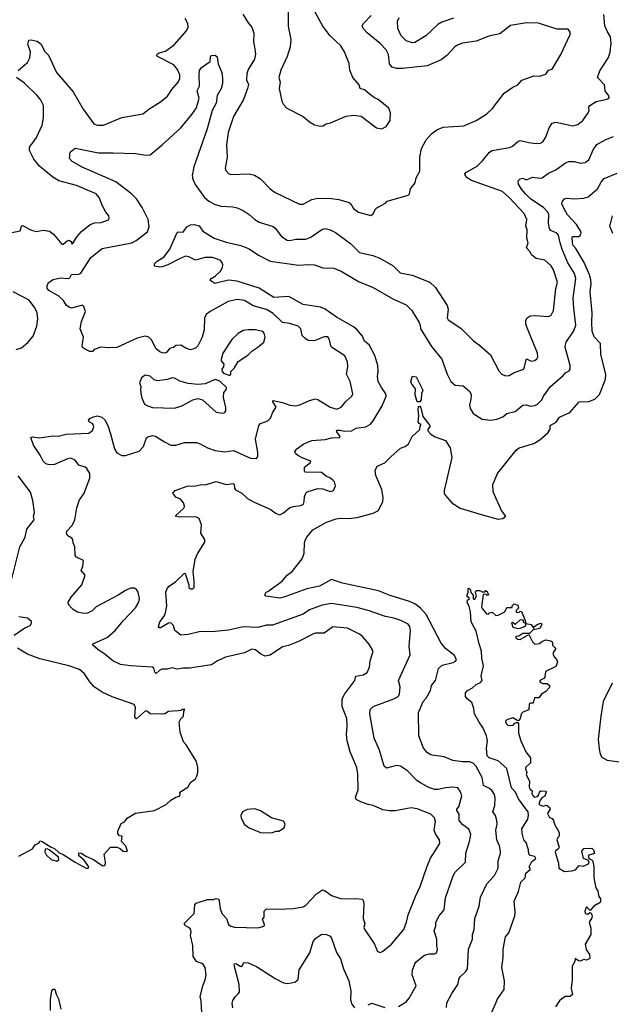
# Model space of a CAD drawing. Extents: x 1863017 to 1989460, y 394564 to 532820.
# Tile 97 of 213: x 1919431 to 1924258, y 483105 to 491136. Entities that reach past the tile are written whole.
import ezdxf

# ---------------------------------------------------------------- set-up
doc = ezdxf.new("R2010")
doc.units = 0

msp = doc.modelspace()

# ---------------------------------------------------------------- linework, layer by layer
at = {"layer": '0CON10XD'}
for points in [[(1921623.1, 491205), (1921623.1, 491083.1), (1921644.4, 490975), (1921638.1, 490915), (1921614.3, 490835), (1921562.5, 490725), (1921546, 490665), (1921556, 490625), (1921548.8, 490575), (1921570.7, 490470.7), (1921582.5, 490445), (1921610, 490415), (1921745, 490347.5), (1921795, 490302.5), (1921837, 490277), (1921885, 490267.5), (1921905, 490270), (1921932.3, 490287.7), (1921965.9, 490294.1), (1922095, 490350), (1922155, 490358), (1922217.7, 490347.7), (1922342.5, 490255), (1922385, 490246.7), (1922422.5, 490265), (1922453.3, 490315), (1922456.2, 490375), (1922443.3, 490415), (1922355, 490486.2), (1922325, 490498.8), (1922281.7, 490531.7), (1922244.1, 490564.1), (1922210, 490575), (1922200, 490605), (1922150, 490665), (1922124.2, 490725), (1922118.3, 490778.3), (1922080.8, 490875), (1922051.7, 490921.7), (1921964, 491005), (1921903.4, 491083.4), (1921812.1, 491252.1)], [(1919418.8, 490721.2), (1919494.5, 490785.5), (1919515.5, 490824.5), (1919518.6, 490875), (1919496.7, 490935), (1919505, 490970), (1919525, 490972.5), (1919575, 490960), (1919605.6, 490935.6), (1919635, 490880), (1919665.5, 490845.5), (1919730.8, 490705), (1919867.2, 490547.2), (1919948.6, 490405), (1919971.4, 490375), (1920035.6, 490285.6), (1920065, 490274.4), (1920115, 490274.4), (1920265, 490337.1), (1920435, 490367.5), (1920483.8, 490405), (1920581.2, 490465), (1920638.3, 490511.7), (1920673.2, 490566.8), (1920725, 490626.7), (1920737.1, 490655), (1920736.7, 490685), (1920719.4, 490729.4), (1920688.3, 490768.3), (1920557.1, 490835), (1920547.8, 490845), (1920552.5, 490855), (1920570, 490865), (1920620.2, 490879.8), (1920695, 490934.4), (1920791.1, 491045), (1920805.6, 491075), (1920804.4, 491105), (1920780.6, 491145)], [(1922754.1, 484224.1), (1922782.4, 484297.6), (1922858.1, 484415), (1922857.1, 484445), (1922824.5, 484495), (1922812.7, 484525), (1922823.6, 484595), (1922816, 484626), (1922785.8, 484655), (1922675, 484698.9), (1922625, 484705.8), (1922495, 484681.9), (1922445, 484682.9), (1922395, 484691.4), (1922315, 484727.5), (1922275, 484734), (1922215, 484756), (1922176.2, 484776.2), (1922172, 484795), (1922193.1, 484855), (1922191.1, 484985), (1922182.5, 485035), (1922126.5, 485165), (1922102.7, 485255), (1922097.3, 485305), (1922104.5, 485374.5), (1922100, 485435), (1922062.7, 485535), (1922063.1, 485596.9), (1922083.8, 485636.2), (1922166.2, 485745), (1922175, 485782.5), (1922235, 485791.4), (1922265, 485810), (1922285.6, 485855), (1922290, 485905), (1922313.6, 485973.6), (1922311.7, 485991.7), (1922282.3, 486042.3), (1922228.8, 486105), (1922205, 486124), (1922105, 486171.4), (1921987.3, 486182.7), (1921915, 486131.9), (1921845, 486131.9), (1921823.3, 486125), (1921705, 486063.1), (1921625, 486031.9), (1921575, 486020.6), (1921475, 485952.9), (1921435, 485945.4), (1921399.7, 485959.7), (1921355, 485995.6), (1921325, 486001.1), (1921265, 485972.5), (1921110, 485935), (1921045, 485905.7), (1920995, 485874.4), (1920815.8, 485845.8), (1920765, 485845.7), (1920715, 485837.5), (1920675, 485848.1), (1920635, 485837.5), (1920595, 485839.4), (1920575, 485830.6), (1920545, 485804.2), (1920535, 485812.5), (1920527, 485847), (1920515, 485855.8), (1920335, 485864.2), (1920255, 485876), (1920191.2, 485905), (1920128.3, 485958.3), (1920068.7, 485998.7), (1920028.8, 486035), (1920028.8, 486045), (1920145, 486095.8), (1920210.8, 486155), (1920276.4, 486233.6), (1920375, 486338), (1920404.5, 486385.5), (1920407.8, 486415), (1920398.6, 486465), (1920385, 486488.8), (1920368.8, 486498.8), (1920335, 486498), (1920295, 486480.8), (1920235, 486441.2), (1920055, 486346.7), (1920023.3, 486315), (1919985, 486294.2), (1919955, 486292), (1919902.3, 486302.3), (1919867.5, 486325), (1919837.5, 486355), (1919827.5, 486375), (1919827.5, 486385), (1919852.5, 486425), (1919937.5, 486525), (1919966.7, 486605), (1919933.3, 486643.3), (1919948, 486675), (1919952.5, 486725), (1919895, 486752.5), (1919883.3, 486765), (1919880.8, 486835), (1919867.7, 486867.7), (1919865.8, 486895.8), (1919857.5, 486907.5), (1919825, 486926.7), (1919813.8, 486945), (1919816.2, 486965), (1919859.1, 487010.9), (1919880.6, 487055), (1919898.1, 487155), (1919911.4, 487195), (1919917.5, 487215), (1919957.5, 487275), (1920003.3, 487395), (1920003.3, 487435), (1919980, 487475), (1919965, 487486.7), (1919915, 487503.3), (1919885, 487543.8), (1919848.8, 487558.8), (1919822.5, 487555), (1919715, 487508.6), (1919675, 487505.7), (1919645, 487514), (1919622.5, 487535), (1919597.5, 487585), (1919544, 487665), (1919523, 487727), (1919535, 487732.5), (1919593.9, 487723.9), (1919705, 487741.9), (1919745, 487738.9), (1919810, 487755), (1919995, 487764.2), (1920025.6, 487784.4), (1920037.5, 487815), (1920028.8, 487838.8), (1919997, 487857), (1919993, 487867), (1920005, 487882.5), (1920025, 487893.8), (1920065, 487904), (1920102.5, 487895), (1920125, 487873.3), (1920151.4, 487825), (1920171.2, 487758.8), (1920204.5, 487634.5), (1920225, 487604.2), (1920265, 487580.8), (1920295, 487580), (1920405, 487617.1), (1920442.9, 487655), (1920466, 487725), (1920475.7, 487734.3), (1920515, 487744.3), (1920538.3, 487738.3), (1920611.7, 487691.7), (1920665.8, 487665.8), (1920705, 487664.2), (1920775, 487685.8), (1920875, 487686), (1920905, 487677.5), (1920965, 487642.9), (1921025, 487623.1), (1921105, 487610.6), (1921175, 487621.4), (1921315, 487560), (1921363, 487557), (1921373.3, 487575), (1921373.8, 487605), (1921355.7, 487715), (1921382.5, 487825), (1921395, 487841.2), (1921455, 487864.2), (1921477.5, 487885), (1921495.6, 487934.4), (1921523.8, 487975), (1921493.8, 488025), (1921500.7, 488029.3), (1921575, 488012.6), (1921635, 487990.7), (1921683.5, 487986.5), (1921716.4, 487993.6), (1921795, 488028.6), (1921845, 488042.5), (1921865, 488038), (1921965, 487974.2), (1922019.7, 487960.3), (1922054.4, 487975.6), (1922095.5, 488024.5), (1922140, 488065), (1922150, 488085), (1922127.1, 488185), (1922098.1, 488245), (1922108.5, 488305), (1922106.7, 488345), (1922082.8, 488392.8), (1921975.7, 488465), (1921968.6, 488475), (1921958.6, 488525), (1921945, 488548), (1921915, 488550), (1921835, 488516.9), (1921785, 488520), (1921757.2, 488537.2), (1921735, 488561.2), (1921725.6, 488615.6), (1921702.5, 488635), (1921635, 488656.5), (1921575, 488665.7), (1921499.9, 488739.9), (1921445, 488771.3), (1921335, 488800.9), (1921264.7, 488844.7), (1921205, 488852.5), (1921133.1, 488836.9), (1920985, 488756.5), (1920955.7, 488735), (1920939.4, 488705), (1920935.6, 488605), (1920920.6, 488545), (1920885, 488476), (1920865, 488455.8), (1920845, 488447.5), (1920825, 488444.3), (1920785.6, 488455.6), (1920745, 488482), (1920705, 488478.8), (1920685, 488462.5), (1920655, 488453.3), (1920632.5, 488425), (1920615, 488416.2), (1920595, 488417.5), (1920575, 488426), (1920545, 488452), (1920507.1, 488525), (1920485, 488545.6), (1920455, 488555.7), (1920389.3, 488539.3), (1920225, 488460.8), (1920155, 488458.6), (1920093.9, 488466.1), (1920040, 488445), (1920025, 488430), (1920005, 488430), (1919965, 488447.5), (1919945, 488462.5), (1919940, 488475), (1919952.5, 488545), (1919925.8, 488615), (1919935.5, 488674.5), (1919968, 488755), (1919956.1, 488796.1), (1919945, 488807.5), (1919855, 488784.2), (1919835, 488790), (1919813.8, 488805), (1919788.8, 488845), (1919751.7, 488881.7), (1919668.3, 488928.3), (1919655.7, 488945), (1919655.6, 488965), (1919667.5, 488992.5), (1919705, 489015.8), (1919765, 489030), (1919826.2, 489023.8), (1919839.3, 489030.7), (1919855, 489056.7), (1919915, 489060), (1919930.5, 489069.5), (1920010.6, 489195), (1920105, 489269.4), (1920346, 489315), (1920380.8, 489335), (1920473.6, 489406.4), (1920488.8, 489445), (1920479.6, 489505), (1920430.4, 489605), (1920383.6, 489675), (1920343.5, 489715), (1920214.6, 489814.6), (1919942.3, 489932.3), (1919858.3, 489978.3), (1919836.7, 490005), (1919843.9, 490056.1), (1919885, 490088), (1920075, 490048.6), (1920195, 490049.2), (1920375, 490044.2), (1920460.2, 490030.2), (1920495, 490034.5), (1920595, 490114.4), (1920745, 490254.3), (1920836.6, 490363.4), (1920872.8, 490417.2), (1920895.8, 490495), (1920879.2, 490555), (1920898.8, 490595), (1920894.5, 490685), (1920898.7, 490721.3), (1920915, 490746), (1920985.8, 490794.2), (1920987, 490833), (1920995, 490842.5), (1921025, 490846.7), (1921041.7, 490831.7), (1921051.2, 490775), (1921079.4, 490705), (1921086.5, 490655), (1921085.5, 490615), (1921075.4, 490574.6), (1921043.4, 490516.6), (1921034.4, 490455), (1921002.1, 490395), (1920962.1, 490245), (1920852.7, 489935), (1920839.1, 489865), (1920842.9, 489835), (1920862.1, 489792.1), (1920939.4, 489685), (1920975, 489654.5), (1921025, 489628.1), (1921075, 489615.6), (1921169.7, 489609.7), (1921205, 489602), (1921255, 489579.2), (1921305, 489546.9), (1921351.2, 489505), (1921385.5, 489485.5), (1921498.7, 489448.7), (1921515.5, 489435.5), (1921567.4, 489367.4), (1921615, 489338.1), (1921635.6, 489334.4), (1921685, 489346.9), (1921765, 489344.5), (1921806.8, 489363.2), (1921895.6, 489424.4), (1921925, 489431.4), (1921965, 489422.9), (1922008.9, 489398.9), (1922130.2, 489310.2), (1922205, 489235.8), (1922312.4, 489212.4), (1922369.8, 489189.8), (1922478, 489128), (1922535, 489072), (1922633.2, 489053.2), (1922778.8, 488995), (1922825, 488952), (1922920, 488805), (1922925.8, 488775), (1922920, 488705), (1922927.2, 488687.2), (1923030.3, 488620.3), (1923135, 488516), (1923182.1, 488482.1), (1923272, 488402), (1923341.3, 488271.3), (1923365, 488244), (1923395, 488230.8), (1923425.5, 488234.5), (1923465, 488257.5), (1923545, 488284.3), (1923565, 488370), (1923605, 488350), (1923635, 488355.8), (1923650.9, 488369.1), (1923657.5, 488385), (1923657.1, 488415), (1923566, 488635), (1923560, 488655), (1923561.2, 488685), (1923572.5, 488705), (1923595, 488720), (1923635, 488723.8), (1923745, 488714.5), (1923767.1, 488725), (1923786.9, 488765), (1923805.4, 488944.6), (1923817.8, 488995), (1923786.5, 489095), (1923767, 489127), (1923715, 489174), (1923645, 489188.8), (1923608.8, 489215), (1923594, 489245), (1923567.5, 489275), (1923578.6, 489315), (1923568.1, 489355), (1923570.9, 489420.9), (1923561.9, 489455), (1923568.6, 489505), (1923547.1, 489555), (1923425, 489685.5), (1923370, 489735), (1923116.2, 489825), (1923075, 489851.2), (1923063.3, 489875), (1923071.7, 489888.3), (1923165, 489942.2), (1923208.1, 489985), (1923264.6, 490055.4), (1923285, 490070), (1923426.3, 490093.7), (1923452, 490105), (1923495, 490142.5), (1923515, 490150), (1923585, 490132.9), (1923645.8, 490125.8), (1923681.2, 490128.8), (1923699.7, 490140.3), (1923725, 490178.8), (1923751.1, 490255), (1923775, 490292), (1923805, 490299.2), (1923945, 490270.6), (1923985, 490281.9), (1924025.7, 490315), (1924069.2, 490375), (1924076.9, 490395), (1924076, 490425), (1924084, 490435), (1924135, 490468), (1924210, 490485), (1924236.1, 490493.9), (1924239.3, 490500.7), (1924236.7, 490515), (1924208.8, 490555), (1924202, 490605), (1924146.2, 490665), (1924165, 490717.5), (1924235, 490827.5), (1924250, 490875), (1924256.9, 490945), (1924251.9, 490995), (1924223, 491043), (1924206.5, 491085), (1924197.8, 491177.8)], [(1921251.7, 491181.7), (1921295, 491110), (1921326, 491075), (1921341.4, 491025), (1921338.6, 490955), (1921348.9, 490898.9), (1921355.6, 490855), (1921346.9, 490815), (1921295, 490728.8), (1921283.3, 490695), (1921281.1, 490645), (1921297.8, 490607.8), (1921289.1, 490575), (1921257.8, 490485), (1921176.9, 490345), (1921133.3, 490215), (1921120, 490115), (1921123.1, 490015), (1921109.2, 489925), (1921112, 489905), (1921135, 489882), (1921155, 489872.5), (1921305, 489878.1), (1921347.2, 489867.2), (1921397, 489837), (1921474, 489755), (1921515, 489727.5), (1921715, 489632), (1921745, 489632), (1921815, 489670), (1921865, 489680), (1921975, 489678.1), (1922035, 489670), (1922120, 489645), (1922133.3, 489635), (1922155, 489596.7), (1922195, 489566.2), (1922295, 489537.5), (1922316.4, 489553.6), (1922331.7, 489588.3), (1922345, 489602.5), (1922415, 489640), (1922430, 489655), (1922555, 489690), (1922600, 489705), (1922612.5, 489715), (1922620, 489755), (1922656.7, 489805), (1922666.7, 489845), (1922695, 489900), (1922696, 490015), (1922710, 490085), (1922747.5, 490155), (1922795, 490208), (1922835, 490237.5), (1922885, 490260), (1923055, 490270), (1923156.7, 490315), (1923242.5, 490367.5), (1923285, 490410), (1923383, 490537), (1923453.9, 490586.1), (1923495.8, 490604.2), (1923527.7, 490642.3), (1923625, 490678.8), (1923675, 490676.2), (1923715, 490688.8), (1923726, 490694), (1923745, 490723.1), (1923775, 490733.3), (1923845, 490853.3), (1923921.2, 491015), (1923921.2, 491035), (1923905, 491058.8), (1923815, 491058.9), (1923665, 491106.9), (1923565, 491111.5), (1923435, 491088.6), (1923348.8, 491021.2), (1923259.4, 491000.6), (1923155, 490961.1), (1923045, 490944.3), (1923008.7, 490931.3), (1922982, 490915), (1922915, 490842.9), (1922870.9, 490809.1), (1922755, 490758.5), (1922555, 490736.9), (1922505, 490738.8), (1922469.3, 490749.3), (1922449.4, 490775), (1922441.1, 490851.1), (1922421.3, 490891.3), (1922372.2, 490942.2), (1922265, 491030), (1922234.4, 491065), (1922225.7, 491085), (1922235.4, 491104.6), (1922298.8, 491171.2)], [(1922971.9, 491148.1), (1922875, 491116.7), (1922843.8, 491096.2), (1922746.3, 491003.7), (1922655, 490949.2), (1922635.9, 490945.9), (1922585, 490964.2), (1922544.3, 491005), (1922516, 491065), (1922514, 491124), (1922528, 491155)], [(1919355, 489398.1), (1919435.8, 489414.2), (1919445, 489452.5), (1919453.3, 489456.7), (1919528.8, 489418.8), (1919565, 489409.2), (1919625, 489418), (1919675, 489411.2), (1919707, 489387), (1919774.1, 489304.1), (1919785, 489303.8), (1919818.1, 489331.9), (1919835, 489337.3), (1919853.1, 489325), (1919855, 489310), (1919865, 489311.2), (1919896.7, 489365), (1919935, 489408.6), (1920005.6, 489464.4), (1920041.3, 489478.7), (1920095, 489482.9), (1920135, 489494), (1920155.8, 489504.2), (1920162.5, 489515), (1920158.8, 489535), (1920134.2, 489565), (1920106.4, 489616.4), (1920078.9, 489685), (1920055, 489715.6), (1919895, 489784.4), (1919751.2, 489821.2), (1919701.9, 489851.9), (1919591.9, 489941.9), (1919547.6, 489997.6), (1919510.2, 490070.2), (1919511.1, 490095), (1919535, 490130), (1919568.5, 490175), (1919615.5, 490275), (1919626.9, 490335), (1919624.6, 490435), (1919600.4, 490485), (1919571.5, 490521.5), (1919469.5, 490619.5), (1919406.7, 490665)], [(1923866.7, 488235), (1923885, 488255.6), (1923915, 488272.5), (1923921.4, 488285), (1923921.1, 488315), (1923882.9, 488465), (1923884.3, 488485), (1923890.6, 488505), (1923953.1, 488596.9), (1923968.9, 488645), (1923951.6, 488781.6), (1923948.1, 488865), (1923969.7, 489025), (1923956.7, 489066.7), (1923903.8, 489153.8), (1923859.2, 489255), (1923840, 489315), (1923828.5, 489378.5), (1923813.7, 489393.7), (1923765.4, 489415.4), (1923753.3, 489433.3), (1923746.8, 489475), (1923748.5, 489545), (1923741.5, 489565), (1923705, 489603.3), (1923602.5, 489672.5), (1923557.1, 489715), (1923525, 489752.5), (1923500.6, 489795), (1923499.5, 489820.5), (1923515, 489838.8), (1923535, 489842), (1923565, 489828.8), (1923615, 489852.5), (1923674.5, 489844.5), (1923695, 489847.1), (1923745, 489884.3), (1923805, 489911.9), (1923885, 489969.2), (1923910.9, 489979.1), (1923955, 489979.1), (1924005.7, 489964.3), (1924045, 489971.4), (1924075, 489994), (1924110.6, 490075), (1924141.2, 490118.8), (1924212.4, 490157.6), (1924275, 490184.3)], [(1922957.2, 483192.8), (1923006, 483265), (1923016.1, 483313.9), (1923025, 483330), (1923069.7, 483370.3), (1923085.7, 483394.3), (1923094.2, 483554.2), (1923125.7, 483635), (1923125.7, 483674.3), (1923139.4, 483715), (1923144.1, 483804.1), (1923180, 483905), (1923191.3, 483978.7), (1923241.7, 484088.3), (1923305.6, 484155), (1923335.4, 484214.6), (1923334.3, 484275), (1923353.3, 484335), (1923353.6, 484355), (1923345.9, 484395.9), (1923325.5, 484445), (1923316.5, 484525), (1923328.2, 484575), (1923325.5, 484605), (1923314.3, 484645), (1923290.8, 484675), (1923307.1, 484725), (1923310.9, 484785), (1923305.5, 484815), (1923286.4, 484845), (1923264, 484865), (1923215, 484888.6), (1923204, 484955), (1923156.8, 485045), (1923135, 485068.8), (1923105, 485081.8), (1923045, 485081.5), (1922965, 485094.5), (1922895, 485122.2), (1922797.3, 485137.3), (1922775, 485145.8), (1922755, 485158), (1922725.8, 485195), (1922688, 485295), (1922684.4, 485485), (1922722.9, 485575), (1922748.9, 485601.1), (1922784, 485665), (1922791.9, 485705), (1922822.9, 485745), (1922847.6, 485842.4), (1922878.3, 485871.7), (1922968.3, 485891.7), (1922987.6, 485902.4), (1922994.2, 485915), (1922979.8, 485949.8), (1922906.3, 486006.3), (1922869.6, 486049.6), (1922747.3, 486285), (1922701.9, 486335), (1922655, 486370.5), (1922611.2, 486391.2), (1922455, 486440), (1922357.8, 486477.8), (1922065, 486538.9), (1921975, 486570), (1921878, 486515), (1921775, 486494.6), (1921595, 486428.1), (1921555, 486418.6), (1921440, 486435), (1921432.5, 486445), (1921443.3, 486465), (1921455, 486471.2), (1921572.9, 486555), (1921615, 486605.8), (1921654.4, 486635.6), (1921735, 486738.8), (1921753.6, 486785), (1921754.6, 486865), (1921760.1, 486889.9), (1921774, 486916), (1921824.2, 486975.8), (1921935, 487038.1), (1922014.6, 487065.4), (1922045, 487070.5), (1922115, 487066.4), (1922185, 487076.5), (1922315, 487109.4), (1922357.9, 487132.1), (1922392.9, 487205), (1922396.5, 487235), (1922385.5, 487305), (1922337.6, 487417.6), (1922332.4, 487457.6), (1922348.8, 487495), (1922409.8, 487520.2), (1922460.5, 487569.5), (1922538.3, 487641.7), (1922576.7, 487655), (1922602.5, 487675), (1922633.3, 487735), (1922697, 487793), (1922698.3, 487821.7), (1922707.5, 487835), (1922691.7, 487841.7), (1922682.5, 487855), (1922686.7, 487905), (1922681.2, 487955), (1922685, 487980), (1922695, 487982.5), (1922705, 487970), (1922720.5, 487900.5), (1922776.7, 487825), (1922776.7, 487815), (1922760, 487795), (1922761.7, 487781.7), (1922786.1, 487756.1), (1922822.3, 487732.3), (1922905, 487702.9), (1922944.5, 487644.5), (1922957.5, 487565), (1922895.7, 487295), (1922895.8, 487275), (1922905.8, 487255), (1922957.5, 487195), (1923025, 487151.4), (1923216.1, 487093.9), (1923335, 487062), (1923372.3, 487067.7), (1923397.5, 487085), (1923362, 487132), (1923294.1, 487284.1), (1923290.8, 487345), (1923328.9, 487435), (1923482, 487625), (1923506.8, 487643.2), (1923625, 487679.2), (1923675, 487710), (1923741.2, 487765), (1923760, 487795), (1923760, 487825), (1923806.9, 487853.1), (1923835, 487893.1), (1923919.1, 487930.9), (1923995, 488017.5), (1924075, 488022.9), (1924125, 488040), (1924162.4, 488077.6), (1924178.6, 488118.6), (1924210.5, 488205), (1924212.9, 488245), (1924173.4, 488405), (1924170.5, 488495), (1924119.4, 488549.4), (1924102.1, 488595), (1924098.2, 488665), (1924103.1, 488745), (1924084.7, 488915), (1924094.2, 488985), (1924091.6, 489015), (1924080.6, 489055), (1924035.7, 489155.7), (1923968.8, 489268.8), (1923947.5, 489295), (1923941.1, 489315), (1923938.5, 489361.5), (1923945, 489367.3), (1923992.2, 489367.8), (1924005, 489374.3), (1924011.2, 489395), (1924006.1, 489415), (1923975, 489466.5), (1923900.5, 489545), (1923872.7, 489592.7), (1923855.8, 489634.2), (1923860, 489655), (1923875, 489673.8), (1923895, 489680), (1923955, 489674.4), (1924035, 489679.4), (1924069.7, 489690.3), (1924145, 489755.7), (1924175, 489810), (1924199.7, 489840.3), (1924305, 489884.4)], [(1924265, 489536.7), (1924249.5, 489470.5), (1924243.8, 489455), (1924268.8, 489395)], [(1922523, 483087), (1922585, 483126), (1922610, 483155), (1922665.8, 483255), (1922634.2, 483345.8), (1922637, 483383), (1922654.2, 483435), (1922670, 483455), (1922735, 483505.8), (1922775, 483517.1), (1922815, 483516.2), (1922832.5, 483525), (1922839.2, 483550.8), (1922835.8, 483585), (1922834.3, 483635), (1922812.9, 483705), (1922825.7, 483745), (1922827.5, 483775), (1922854, 483825), (1922895.8, 483875), (1922905, 483972.5), (1922967.4, 484152.6), (1922985, 484182), (1923067.5, 484265), (1923072.5, 484337.5), (1923105, 484442.5), (1923111.1, 484491.1), (1923094.5, 484534.5), (1923048, 484568), (1923015.8, 484605), (1923017.5, 484655), (1922997.5, 484685), (1922998.6, 484695), (1923012.9, 484715), (1923039.4, 484805), (1923025, 484843.8), (1923005, 484871.2), (1922965, 484876.9), (1922905, 484871.1), (1922845, 484855.8), (1922815, 484856.9), (1922764.6, 484874.6), (1922700.2, 484910.2), (1922675, 484927.1), (1922595, 485010), (1922537.6, 485047.6), (1922505, 485051.4), (1922425, 485032), (1922405.7, 485045.7), (1922366.4, 485176.4), (1922324.2, 485275), (1922288.1, 485475), (1922292.1, 485507.9), (1922315, 485533.8), (1922485, 485595.8), (1922518.8, 485615), (1922530.8, 485635), (1922534.4, 485695), (1922521.4, 485745), (1922617.5, 485955), (1922608.6, 486025), (1922618.5, 486155), (1922615.6, 486185), (1922600, 486205), (1922540, 486235), (1922485, 486254.4), (1922415, 486266.7), (1922275, 486316.5), (1922182.3, 486342.3), (1921975, 486374.5), (1921899.4, 486360.6), (1921795, 486321.9), (1921745, 486287.8), (1921495, 486197.8), (1921445, 486198.1), (1921375, 486177.5), (1921255, 486184.5), (1921135, 486155.5), (1921025, 486145.5), (1920895, 486142.5), (1920805, 486121.5), (1920745.5, 486115.5), (1920698.1, 486155), (1920685.6, 486195.6), (1920665, 486216.2), (1920645, 486213.8), (1920580, 486175), (1920570, 486175), (1920563.9, 486183.9), (1920575, 486223.3), (1920610.5, 486269.5), (1920622, 486298), (1920632.5, 486355), (1920624.4, 486465), (1920635.7, 486495), (1920650.8, 486515), (1920706.4, 486553.6), (1920775, 486620), (1920785, 486610), (1920812.5, 486525), (1920812.5, 486505), (1920825, 486492.5), (1920845, 486492.5), (1920856.1, 486503.9), (1920856.2, 486555), (1920846, 486635), (1920862, 486735), (1920881.7, 486778.3), (1920942.5, 486875), (1920942.5, 486895), (1920908, 486948), (1920914.3, 487015), (1920895, 487066.2), (1920869.7, 487079.7), (1920739.3, 487079.3), (1920700, 487085), (1920772.5, 487155), (1920776.7, 487166.7), (1920767.5, 487195), (1920742.5, 487225), (1920705, 487242.5), (1920680, 487275), (1920700, 487295), (1920805, 487334), (1920855, 487332), (1920914.1, 487344.1), (1920945, 487342), (1921035, 487368.1), (1921115, 487344.3), (1921173.3, 487353.3), (1921182.5, 487345), (1921183.3, 487315), (1921192.3, 487302.3), (1921245, 487273.8), (1921291.3, 487231.3), (1921345, 487200), (1921475, 487143.8), (1921525, 487107.5), (1921555, 487097.5), (1921585, 487113.3), (1921635, 487156), (1921665, 487166), (1921725, 487173.3), (1921745.9, 487184.1), (1921753.3, 487205), (1921753.8, 487245), (1921765.9, 487274.1), (1921777.5, 487285), (1921865, 487311.2), (1921905, 487310), (1921965, 487288.8), (1921992.5, 487295), (1922007.1, 487335), (1921999.2, 487365), (1921985, 487380), (1921966.2, 487396.2), (1921931.5, 487411.5), (1921895, 487442.9), (1921763.8, 487445), (1921753.8, 487455), (1921754.2, 487485), (1921804, 487525), (1921806, 487535), (1921735, 487561.2), (1921701.7, 487581.7), (1921683.3, 487595), (1921676.7, 487615), (1921693.3, 487635), (1921750, 487675), (1921815.9, 487704.1), (1921925, 487712.5), (1921974.4, 487725.6), (1922041.7, 487728.3), (1922046, 487735), (1922017.8, 487775), (1922016, 487785), (1922021.5, 487788.5), (1922045, 487789), (1922079, 487779), (1922138.3, 487781.7), (1922176.2, 487805), (1922255.5, 487814.5), (1922292.7, 487837.3), (1922315.8, 487864.2), (1922389.2, 487985), (1922420.8, 488065), (1922417.5, 488085), (1922382.2, 488135), (1922356.7, 488185), (1922349.4, 488225), (1922356.9, 488265), (1922354.4, 488315), (1922327.9, 488397.9), (1922283, 488483), (1922243.3, 488515), (1922229.5, 488555), (1922185, 488605.7), (1922155, 488629.4), (1922015, 488708.8), (1921923.8, 488775), (1921885, 488791.9), (1921745, 488813.6), (1921628.3, 488878.3), (1921505, 488871.1), (1921385.8, 488945.8), (1921205, 489002.5), (1921135, 489010), (1921023, 488983), (1920990, 489005), (1920986.7, 489015), (1920994.4, 489025.6), (1921025, 489044.2), (1921069.2, 489085), (1921086.5, 489113.5), (1921089.4, 489135), (1921084.5, 489154.5), (1921066.2, 489175), (1921005, 489197.1), (1920945, 489195.7), (1920865, 489174.2), (1920811.7, 489201.7), (1920785, 489205.8), (1920735, 489186), (1920640, 489135), (1920595, 489120), (1920575, 489116.7), (1920530, 489125), (1920532.5, 489145), (1920553.3, 489165), (1920609.5, 489200.5), (1920655.8, 489265), (1920715, 489400), (1920725, 489405.8), (1920765, 489403.8), (1920795, 489446.7), (1920826.1, 489463.9), (1920855, 489465.8), (1920896.2, 489455), (1920925, 489412), (1921017.5, 489355), (1921115, 489321.2), (1921235, 489294.3), (1921305, 489265.7), (1921378.8, 489215), (1921475.5, 489165.5), (1921705, 489134.5), (1921785, 489139.4), (1921835.7, 489135.7), (1921905, 489112.5), (1921995, 489108.1), (1922053.8, 489085), (1922195, 488999.4), (1922315, 488950.6), (1922475, 488859.5), (1922585, 488811.4), (1922630, 488765), (1922691.5, 488665), (1922700, 488645), (1922701.5, 488615), (1922719.4, 488585), (1922790.2, 488470.2), (1922876.4, 488366.4), (1922918.5, 488245), (1922948.1, 488185), (1922985, 488155.7), (1923050, 488150), (1923105, 488103.3), (1923115.8, 488075), (1923113, 488037), (1923100.8, 487995), (1923105.7, 487965.7), (1923132, 487925), (1923205, 487878.8), (1923275, 487869.2), (1923325, 487878.5), (1923373.2, 487896.8), (1923405, 487922.9), (1923475, 487940.8), (1923535, 487990.9), (1923564.2, 487994.2), (1923595, 487984.3), (1923635, 487990), (1923655, 487999.5), (1923690.6, 488035), (1923704.3, 488065), (1923761.4, 488145), (1923866.7, 488235)], [(1919403.9, 488446.1), (1919445, 488460), (1919497.6, 488502.4), (1919540.8, 488555), (1919571.1, 488635), (1919580, 488695), (1919573.6, 488745), (1919554.7, 488784.7), (1919509.1, 488849.1), (1919377.3, 488917.3)], [(1921145, 488234.3), (1921153.3, 488245), (1921153.9, 488266.1), (1921183.3, 488295), (1921215, 488348.8), (1921291.7, 488398.3), (1921325, 488432), (1921375.6, 488464.4), (1921424.1, 488505.9), (1921432.9, 488545), (1921425, 488580), (1921415, 488592), (1921353, 488607), (1921295, 488607.5), (1921255, 488600), (1921215, 488576.2), (1921161.7, 488528.3), (1921090, 488415), (1921074.2, 488365), (1921075, 488353.3), (1921097.5, 488325), (1921095.6, 488304.4), (1921080, 488285), (1921082.9, 488265), (1921095, 488253.5), (1921145, 488234.3)], [(1921085, 487927.5), (1921105, 487932.5), (1921112.5, 487945), (1921113, 487973), (1921093.8, 488055), (1921097.5, 488095), (1921115, 488117.5), (1921118.8, 488135), (1921065, 488186.9), (1921025, 488200), (1920944.5, 488165.5), (1920885, 488160), (1920805, 488167.8), (1920737, 488187), (1920695, 488212.5), (1920675.5, 488215.5), (1920635, 488201.4), (1920555, 488189.6), (1920528.1, 488198.1), (1920495, 488227.8), (1920454.3, 488235.7), (1920426, 488215), (1920408.8, 488175), (1920418.8, 488145), (1920416, 488115), (1920425, 488057.5), (1920450.9, 488000.9), (1920476.7, 487985), (1920515, 487973.3), (1920695, 487967.1), (1920753.6, 487986.4), (1920843.8, 488036.2), (1920885, 488046.9), (1920922, 488035), (1921035, 487933.8), (1921085, 487927.5)], [(1922695, 488020), (1922675, 488020), (1922657.5, 488075), (1922660, 488125), (1922628.3, 488168.3), (1922623.8, 488185), (1922635, 488227.5), (1922665, 488222.5), (1922720, 488115), (1922708.8, 488085), (1922706, 488035), (1922695, 488020)], [(1919367.8, 486575), (1919432.2, 486835), (1919475.7, 486915), (1919488.7, 486981.3), (1919548.6, 487055), (1919544.3, 487085), (1919553.1, 487115), (1919540, 487215), (1919520.8, 487280.8), (1919418.2, 487415)], [(1923273.3, 483015), (1923316.7, 483113.3), (1923327.5, 483145), (1923384.3, 483225.7), (1923387.5, 483295), (1923366.2, 483405), (1923376.5, 483485), (1923376.7, 483555), (1923394, 483655), (1923422.7, 483687.3), (1923471.9, 483825), (1923474.3, 483855), (1923464.3, 483945), (1923501.1, 484025), (1923520.4, 484099.6), (1923554.2, 484135), (1923562, 484175), (1923595, 484204), (1923595.7, 484215.7), (1923587.5, 484225), (1923609.3, 484270.7), (1923642, 484295), (1923635, 484310.8), (1923597.1, 484317.1), (1923585, 484330), (1923581.4, 484365), (1923564.2, 484425), (1923545.5, 484445.5), (1923531.3, 484501.3), (1923529.4, 484535), (1923576.2, 484615), (1923582.5, 484645), (1923580, 484675), (1923559.9, 484699.9), (1923501.5, 484781.5), (1923476.7, 484835), (1923445, 484870), (1923406.9, 485026.9), (1923335, 485090), (1923261.2, 485115), (1923245, 485131.2), (1923241.2, 485195), (1923248, 485255), (1923240.6, 485295), (1923211.3, 485361.3), (1923179.1, 485405), (1923143.1, 485475), (1923137, 485517), (1923120, 485565), (1923081.2, 485595), (1923068.8, 485615), (1923068, 485645), (1923083.8, 485665), (1923125, 485687.1), (1923155, 485711.9), (1923191.7, 485728.3), (1923204.2, 485745), (1923196.5, 485785), (1923214.5, 485865), (1923202.6, 485927.4), (1923199.6, 485985), (1923179.4, 486045), (1923156.9, 486146.9), (1923139.3, 486179.3), (1923114.3, 486225), (1923108.8, 486305), (1923098.8, 486348.8), (1923081.2, 486385), (1923085, 486400), (1923100, 486415), (1923080, 486435), (1923090, 486465), (1923090, 486495), (1923095, 486500), (1923110, 486485), (1923113, 486463), (1923131.7, 486441.7), (1923130, 486415), (1923135, 486410), (1923145, 486410), (1923157, 486433), (1923150, 486465), (1923155, 486480), (1923185, 486480), (1923205, 486470), (1923225, 486470), (1923235, 486480), (1923248.3, 486468.3), (1923251.7, 486451.7), (1923260, 486445), (1923245, 486440), (1923235, 486450), (1923211.7, 486448.3), (1923200, 486345), (1923203.6, 486333.6), (1923240.7, 486290.7), (1923255, 486287.5), (1923265, 486297.5), (1923285, 486302.5), (1923315, 486276.7), (1923335, 486277.5), (1923390, 486305), (1923405, 486340), (1923448.3, 486341.7), (1923450, 486355), (1923465, 486370), (1923495, 486360), (1923500, 486335), (1923483, 486317), (1923483, 486303), (1923505, 486300), (1923515, 486310), (1923525, 486307.5), (1923556.4, 486236.4), (1923560, 486210), (1923605, 486202.5), (1923625, 486170), (1923630, 486185), (1923657.5, 486205), (1923682.5, 486212.5), (1923692.5, 486205), (1923675, 486170), (1923621.7, 486158.3), (1923591.7, 486128.3), (1923535, 486130), (1923505, 486106.7), (1923480, 486105), (1923480, 486095), (1923495, 486082.5), (1923515, 486080), (1923585, 486120), (1923615, 486060), (1923635, 486043.3), (1923671.7, 486048.3), (1923690, 486065), (1923725, 486077.5), (1923765, 486070), (1923777.5, 486057.5), (1923777.5, 486035), (1923806.4, 486006.4), (1923782.5, 485975), (1923782.5, 485955), (1923793.3, 485935), (1923812.5, 485915), (1923820, 485895), (1923805, 485860), (1923721.7, 485818.3), (1923716.1, 485773.9), (1923707.5, 485762.5), (1923680.7, 485749.3), (1923672.5, 485735), (1923700.7, 485720.7), (1923735, 485720), (1923752.5, 485705), (1923755, 485690), (1923723, 485657), (1923687.5, 485635), (1923666.7, 485603.3), (1923632.5, 485605), (1923619.3, 485560.7), (1923595, 485560), (1923588.3, 485551.7), (1923585, 485507.5), (1923535, 485486.7), (1923524.2, 485475.8), (1923515.8, 485435), (1923505, 485420), (1923495, 485417.5), (1923455, 485440), (1923406.7, 485425), (1923396, 485414), (1923400.8, 485395), (1923415, 485382), (1923455, 485377.5), (1923472.3, 485397.7), (1923485, 485403.3), (1923495, 485402.5), (1923500, 485395), (1923502.2, 485315), (1923520.6, 485255), (1923561.2, 485165), (1923600, 485115), (1923598, 485075), (1923559.2, 485035), (1923557.1, 485025), (1923570, 484995), (1923564.2, 484975), (1923590, 484925), (1923588.1, 484875), (1923595, 484860), (1923613.3, 484845), (1923610.8, 484825), (1923621.4, 484805), (1923635, 484794.4), (1923655, 484798.6), (1923668, 484812), (1923673.4, 484836.6), (1923684.4, 484845.6), (1923722, 484842), (1923725.6, 484834.4)], [(1919386.7, 486115), (1919473.3, 486175), (1919516.2, 486195), (1919527.3, 486212.7), (1919527, 486227), (1919495, 486254), (1919425.6, 486265.6)], [(1923495, 486170), (1923515, 486173.8), (1923550, 486185), (1923560, 486195), (1923560, 486210), (1923545, 486220), (1923538.3, 486238.3), (1923515, 486240), (1923475, 486202.5), (1923455, 486220), (1923442.5, 486215), (1923455, 486180), (1923495, 486170)], [(1919425, 484313.3), (1919535, 484372.5), (1919557.5, 484405), (1919589.3, 484420.7), (1919595, 484436.7), (1919615, 484433.8), (1919687.4, 484387.4), (1919715, 484376.5), (1919752.1, 484342.1), (1919785, 484327.8), (1919885, 484263.1), (1919975, 484214), (1919990, 484215), (1919996.7, 484225), (1919953.9, 484283.9), (1919913.3, 484315), (1919915, 484340), (1919935, 484336.7), (1919972.3, 484312.3), (1920033.3, 484285), (1920105, 484236), (1920115.6, 484234.4), (1920127.8, 484242.2), (1920130.6, 484265), (1920120, 484330), (1920172.5, 484385), (1920226.7, 484386.7), (1920253, 484373), (1920275, 484352.5), (1920305, 484350), (1920310, 484355), (1920297.5, 484395), (1920263, 484433), (1920267.5, 484475), (1920245, 484477.5), (1920231.2, 484495), (1920232.7, 484517.3), (1920260.5, 484579.5), (1920286.4, 484593.6), (1920307, 484623), (1920375, 484663.3), (1920530, 484685), (1920625.8, 484734.2), (1920665, 484770), (1920705, 484793.8), (1920735, 484803.3), (1920740, 484815), (1920737.5, 484835), (1920803.3, 484875), (1920825, 484912.5), (1920865.9, 484944.1), (1920876.2, 484965), (1920883.8, 484995), (1920883.8, 485035), (1920873.9, 485083.9), (1920790.5, 485220.5), (1920768.8, 485245), (1920740, 485325), (1920733.9, 485406.1), (1920747, 485433), (1920767.5, 485455), (1920770, 485495), (1920778.3, 485508.3), (1920755, 485510), (1920745, 485500), (1920725, 485497.5), (1920645, 485493.3), (1920615, 485473.3), (1920589.3, 485470.7), (1920495, 485473.8), (1920474.1, 485494.1), (1920458, 485498), (1920385, 485433.8), (1920375.6, 485435.6), (1920370.8, 485455), (1920376.4, 485526.4), (1920365, 485550.8), (1920185, 485612.9), (1920105, 485650), (1920039.2, 485695), (1920003.9, 485733.9), (1919960.2, 485800.2), (1919918.8, 485835), (1919832.5, 485865), (1919595, 485923.1), (1919495, 485960), (1919415, 486010.8)], [(1924264.7, 485725.3), (1924191.1, 485575), (1924171.4, 485455), (1924152.2, 485265), (1924157.9, 485187.9), (1924167.5, 485145), (1924180.5, 485120.5), (1924225, 485096.9), (1924325, 485081.9)], [(1923725.6, 484834.4), (1923716.4, 484803.6), (1923691.8, 484788.2), (1923674.5, 484765.5), (1923667.5, 484735), (1923705, 484720), (1923725, 484730), (1923735, 484727.5), (1923756.8, 484706.8), (1923760, 484695), (1923738.8, 484665), (1923741.2, 484655), (1923755, 484628), (1923775, 484618.8), (1923786.7, 484605), (1923793.8, 484575), (1923833.1, 484505), (1923834, 484476), (1923821.2, 484465), (1923814.6, 484445.4), (1923832.9, 484385), (1923825, 484369.2), (1923803.7, 484356.3), (1923799.4, 484345), (1923826.2, 484255), (1923830, 484215), (1923875, 484188), (1923935, 484193.5), (1923965, 484202.5), (1923995, 484236.7), (1924027.4, 484232.6), (1924070.7, 484249.3), (1924076.2, 484266.2), (1924069.5, 484279.5), (1924030, 484295), (1924016.7, 484355), (1924035, 484376.7), (1924098.3, 484378.3), (1924113.3, 484365), (1924120, 484335), (1924075, 484320), (1924070, 484305), (1924080, 484290), (1924101.2, 484281.2), (1924108.3, 484268.3), (1924116.6, 484226.6), (1924115.8, 484145), (1924122, 484105), (1924132, 484055), (1924147.3, 484027.3), (1924156.2, 483985), (1924168.8, 483965), (1924171.2, 483945), (1924165.9, 483934.1), (1924116.7, 483905), (1924085, 483870), (1924055, 483900), (1924042.2, 483865), (1924045, 483844.3), (1924065, 483838.8), (1924085, 483852.5), (1924095, 483847.5), (1924101.2, 483825), (1924099.5, 483810.5), (1924076.2, 483775), (1924091.4, 483725), (1924092, 483675), (1924046, 483595), (1924052.7, 483552.7), (1924080.5, 483510.5), (1924081.7, 483478.3), (1924055, 483463.3), (1924035, 483470), (1924005, 483456.7), (1923989.3, 483459.3), (1923962.5, 483477.5), (1923960, 483455), (1923937.5, 483415), (1923940, 483305), (1923930, 483235), (1923942.5, 483185), (1923921.7, 483168.3), (1923885, 483167.5), (1923855, 483150), (1923835, 483132.5), (1923803.3, 483085)], [(1921485, 484503.3), (1921525, 484517.5), (1921545, 484517.5), (1921590, 484545), (1921597.5, 484575), (1921585, 484597.5), (1921486.4, 484626.4), (1921395, 484682.5), (1921348.3, 484698.3), (1921287, 484693), (1921250, 484675), (1921236.7, 484645), (1921237.5, 484625), (1921263.3, 484575), (1921302.5, 484545), (1921395, 484506.7), (1921485, 484503.3)], [(1919735, 484272.5), (1919750, 484285), (1919747.5, 484305), (1919672.5, 484365), (1919655, 484373.3), (1919640.7, 484369.3), (1919636.7, 484345), (1919646.7, 484325), (1919687.5, 484285), (1919735, 484272.5)], [(1920916.2, 483035), (1920912.5, 483135), (1920903.3, 483165), (1920924.3, 483255.7), (1920945.8, 483305), (1920954, 483345), (1920945.4, 483405.4), (1920926, 483435), (1920873.8, 483453.8), (1920845.8, 483495), (1920843.3, 483585), (1920825.5, 483665), (1920830.9, 483695), (1920827.6, 483712.4), (1920820.5, 483725), (1920784.8, 483744.8), (1920774, 483765), (1920855.7, 483844.3), (1920860, 483915), (1920871.2, 483928.8), (1920965, 483960), (1921011.7, 483958.3), (1921035, 483966.7), (1921055, 483962.5), (1921067.5, 483885), (1921081.9, 483845), (1921118.1, 483805), (1921135, 483756.2), (1921155, 483742.5), (1921185, 483734.3), (1921375, 483729.2), (1921425, 483742.5), (1921427.5, 483755), (1921413.3, 483795), (1921426.7, 483815), (1921426.7, 483865), (1921445, 483883.3), (1921545, 483880), (1921664.1, 483885.9), (1921745, 483900.8), (1921765, 483912), (1921853.6, 484006.4), (1921902.3, 484037.7), (1921925, 484030), (1921975, 483990.8), (1922055.8, 483965.8), (1922175, 483968.8), (1922225, 483962.5), (1922232.5, 483955), (1922240, 483925), (1922234.2, 483805.8), (1922247.5, 483765), (1922240, 483735), (1922243.9, 483716.1), (1922325.5, 483595.5), (1922350, 483535), (1922375, 483526.7), (1922395, 483536.7), (1922465, 483596), (1922564.2, 483715), (1922586.2, 483773.8), (1922600, 483835), (1922660.6, 483985), (1922700, 484065), (1922754.1, 484224.1)], [(1921169.2, 483075), (1921164.3, 483115), (1921170, 483135), (1921190.9, 483169.1), (1921217.6, 483192.4), (1921224.2, 483205.8), (1921221.9, 483265), (1921181.4, 483425), (1921183.8, 483435), (1921195, 483438), (1921235, 483412.5), (1921248.3, 483421.7), (1921260, 483445), (1921295, 483443.8), (1921364.2, 483414.2), (1921514.5, 483314.5), (1921585, 483280), (1921615.5, 483274.5), (1921677.5, 483285), (1921702.5, 483307.5), (1921712, 483385), (1921799.2, 483525), (1921825, 483617.5), (1921846.7, 483645), (1921888.6, 483671.4), (1921905, 483676.2), (1921935, 483673.3), (1921965, 483660), (1921974, 483645), (1922017.3, 483527.3), (1922050, 483475), (1922072.5, 483395), (1922115.7, 483295), (1922131.9, 483215), (1922131.7, 483141.7), (1922140, 483105), (1922162.5, 483075)], [(1919682, 483055), (1919684, 483145), (1919693.3, 483215), (1919705, 483227.5), (1919718.3, 483228.3), (1919728.3, 483188.3), (1919749.3, 483149.3), (1919766.1, 483066.1)], [(1922912.7, 483077.3), (1922915, 483117.5), (1922957.2, 483192.8)], [(1922275, 483101.2), (1922305, 483114), (1922409.7, 483079.7)]]:
    msp.add_lwpolyline(points, dxfattribs=at)

doc.saveas('drawing.dxf')
